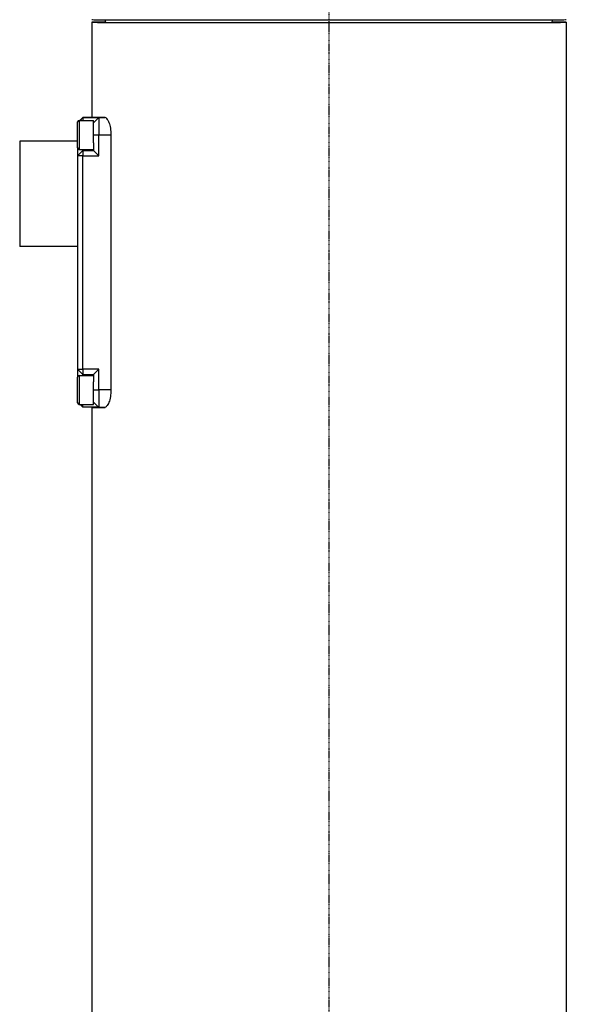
# Model space of a CAD drawing. Header units: millimetres. Extents: x 0 to 5219, y 0 to 2970.
# Tile 174 of 233: x 2734 to 2842, y 1878 to 2065. Entities that reach past the tile are written whole.
import ezdxf

# ---------------------------------------------------------------- set-up
doc = ezdxf.new("R2010")
doc.units = ezdxf.units.MM
doc.header["$LTSCALE"] = 0.2
doc.linetypes.add('CENTER2', pattern=[1.125, 0.75, -0.125, 0.125, -0.125])
doc.layers.add('02_Center Line', color=1, linetype='CENTER2')

# ---------------------------------------------------------------- blocks, each defined once
blk = doc.blocks.new('A$Ccbf1b767')
for p, q in [((-45, 1323.04), (-45, 1305.04)), ((-42.39, 1323.03), (-42.4, 1323.52)), ((42.39, 1323.03), (42.4, 1323.52)), ((45, 1323.04), (45, 919.14)), ((-47.4, 1304.42), (-44.7, 1304.42)), ((-47.4, 1304.42), (-47.4, 1298.92)), ((-46.7, 1305), (-47.28, 1304.42)), ((-47.25, 1304.42), (-46.7, 1304.98)), ((-46.7, 1304.98), (-46.7, 1305)), ((-46.7, 1305), (-43.7, 1305)), ((-46.7, 1304.98), (-46.7, 1304.42)), ((-43.7, 1304.98), (-46.7, 1304.98)), ((-44.7, 1303.98), (-43.7, 1304.98)), ((-44.7, 1303.97), (-43.7, 1304.97)), ((-44.7, 1300.16), (-44.7, 1304.42)), ((-43.7, 1305), (-43.7, 1305)), ((-43.7, 1305), (-43.7, 1305)), ((-43.7, 1305), (-43.7, 1305)), ((-43.7, 1305), (-42.53, 1305)), ((-42.53, 1305), (-43.7, 1305)), ((-43.7, 1304.97), (-43.7, 1304.98)), ((-43.7, 1304.97), (-43.7, 1301.67)), ((-42.45, 1304.97), (-43.7, 1304.97)), ((-47.7, 1299.22), (-47.7, 1304.12)), ((-58.7, 1300.49), (-58.7, 1280.49)), ((-47.7, 1300.49), (-58.7, 1300.49)), ((-44.7, 1301.67), (-43.7, 1301.67)), ((-43.7, 1297.72), (-43.7, 1301.67)), ((-43.7, 1301.67), (-41.37, 1301.67)), ((-41.37, 1301.67), (-41.37, 1253.27)), ((-47.7, 1299.22), (-47.7, 1297.72)), ((-47.7, 1297.72), (-46.7, 1298.72)), ((-46.7, 1298.72), (-47.7, 1297.72)), ((-47.4, 1298.92), (-44.7, 1298.92)), ((-46.7, 1298.72), (-46.7, 1298.92)), ((-46.7, 1298.72), (-46.7, 1297.72)), ((-46.7, 1298.72), (-46.7, 1298.72)), ((-44.7, 1298.72), (-46.7, 1298.72)), ((-46.7, 1298.72), (-44.7, 1298.72)), ((-44.7, 1300.16), (-44.7, 1298.72)), ((-43.7, 1297.72), (-44.7, 1298.72)), ((-46.7, 1297.72), (-47.7, 1297.72)), ((-47.7, 1297.72), (-47.7, 1297.72)), ((-47.7, 1297.72), (-47.7, 1257.22)), ((-46.7, 1297.72), (-43.7, 1297.72)), ((-46.7, 1257.22), (-46.7, 1297.72)), ((-47.7, 1280.49), (-58.7, 1280.49)), ((-47.7, 1257.22), (-46.7, 1257.22)), ((-46.7, 1256.22), (-47.7, 1257.22)), ((-47.7, 1257.22), (-47.7, 1255.72)), ((-47.7, 1250.82), (-47.7, 1255.72)), ((-47.4, 1256.02), (-44.7, 1256.02)), ((-47.4, 1256.02), (-47.4, 1250.52)), ((-46.7, 1257.22), (-46.7, 1256.22)), ((-43.7, 1257.22), (-46.7, 1257.22)), ((-46.7, 1256.02), (-46.7, 1256.22)), ((-46.7, 1256.22), (-44.7, 1256.22)), ((-44.7, 1256.22), (-43.7, 1257.22)), ((-44.7, 1256.22), (-44.7, 1254.78)), ((-43.7, 1253.27), (-43.7, 1257.22)), ((-44.7, 1250.52), (-44.7, 1254.78)), ((-44.7, 1253.27), (-43.7, 1253.27)), ((-43.7, 1253.27), (-43.7, 1249.97)), ((-41.37, 1253.27), (-43.7, 1253.27)), ((-47.4, 1250.52), (-44.7, 1250.52)), ((-47.25, 1250.52), (-46.7, 1249.98)), ((-46.7, 1249.98), (-46.7, 1250.52)), ((-43.7, 1249.98), (-46.7, 1249.98)), ((-44.7, 1250.97), (-43.7, 1249.97)), ((-42.45, 1249.97), (-43.7, 1249.97)), ((-45, 1249.94), (-45, 919.14)), ((-42.65, 1249.95), (-42.5, 1249.95))]:
    blk.add_line(p, q)
for centre, start, end in [((-47.4, 1304.12), 90, 180), ((-47.4, 1299.22), 180, 270), ((-47.4, 1255.72), 90, 180), ((-47.4, 1250.82), 180, 270)]:
    blk.add_arc(centre, 0.3, start, end)
for centre, major_axis, start_param, end_param in [((0, 1323.04), (-45, 0), 5.941212, 9.766751), ((0, 1323.04), (43.05, 0), 2.966813, 6.457965), ((0, 1323.54), (-45, 0), 6.283184, 9.424777), ((0, 1305.04), (-45, 0), 6.283184, 6.607741), ((0, 1249.94), (-45, 0), 5.958628, 6.607742)]:
    blk.add_ellipse(centre, major_axis=major_axis, ratio=0.001025, start_param=start_param, end_param=end_param)
for points, knots in [([(-42.65, 1305.02), (-42.51, 1305.02), (-42.35, 1304.94), (-42.04, 1304.59), (-41.89, 1304.32), (-41.65, 1303.72), (-41.55, 1303.35), (-41.41, 1302.54), (-41.37, 1302.09), (-41.37, 1301.67)], [-0.5221756, -0.5221756, -0.5221756, -0.5221756, -0.3871702, -0.3871702, -0.2521649, -0.2521649, -0.1260824, -0.1260824, 0, 0, 0, 0]), ([(-41.37, 1253.27), (-41.37, 1252.85), (-41.41, 1252.41), (-41.55, 1251.59), (-41.65, 1251.22), (-41.89, 1250.62), (-42.04, 1250.36), (-42.35, 1250.01), (-42.51, 1249.92), (-42.65, 1249.92)], [0, 0, 0, 0, 0.1260824, 0.1260824, 0.2521649, 0.2521649, 0.3871702, 0.3871702, 0.5221756, 0.5221756, 0.5221756, 0.5221756])]:
    blk.add_open_spline(points, degree=3, knots=knots)
blk.add_open_spline([(-42.65, 1249.95), (-42.61, 1249.95), (-42.57, 1249.96), (-42.53, 1249.98)], degree=3)
at = {"layer": '02_Center Line'}
blk.add_line((0, 1564.9), (0, -20.1), dxfattribs=at)

msp = doc.modelspace()

# ---------------------------------------------------------------- block references
msp.add_blockref('A$Ccbf1b767', (2793.105, 740.996))

doc.saveas('drawing.dxf')
